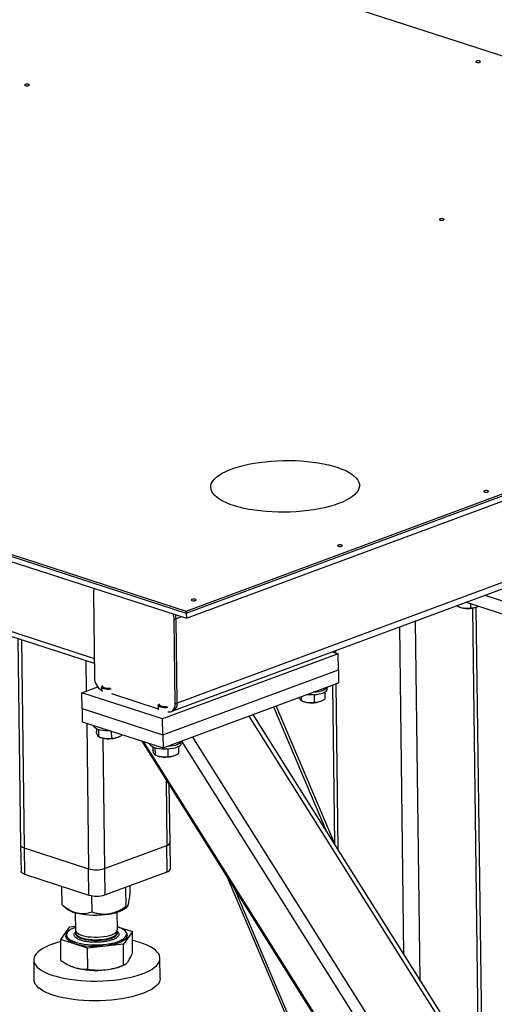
# Model space of a CAD drawing. Header units: millimetres. Extents: x 5 to 589, y 5 to 415.
# Tile 28 of 70: x 363 to 380, y 50 to 85. Entities that reach past the tile are written whole.
import ezdxf

# ---------------------------------------------------------------- set-up
doc = ezdxf.new("R2010")
doc.units = ezdxf.units.MM
doc.layers.add('TRAIT-FORT', color=4, linetype='Continuous', lineweight=25)

msp = doc.modelspace()

# ---------------------------------------------------------------- linework, layer by layer
at = {"layer": 'TRAIT-FORT', "color": 4, "linetype": 'Continuous', "lineweight": 25}
for p, q in [((447.448, 90.232), (368.234, 60.873)), ((368.086, 60.591), (447.151, 89.895)), ((364.157, 88.975), (380.867, 83.563)), ((368.559, 64.075), (420.673, 83.39)), ((368.562, 63.888), (420.676, 83.203)), ((322.54, 78.978), (368.559, 64.075)), ((322.543, 78.79), (368.562, 63.888)), ((368.558, 64.146), (406.768, 78.307)), ((368.559, 64.075), (406.769, 78.237)), ((330.456, 76.484), (368.558, 64.146)), ((330.457, 76.414), (368.559, 64.075)), ((325.057, 75.486), (365.28, 62.461)), ((325.289, 75.24), (365.282, 62.289)), ((365.249, 64.78), (365.289, 61.779)), ((379.203, 64.712), (381.491, 63.97)), ((368.558, 64.146), (368.559, 64.075)), ((378.226, 64.349), (378.226, 64.315)), ((378.233, 64.312), (378.3, 64.285)), ((378.53, 64.462), (381.497, 63.502)), ((378.682, 64.413), (378.684, 64.258)), ((378.758, 64.25), (378.975, 47.7)), ((378.878, 64.278), (379.098, 47.504)), ((378.92, 64.293), (378.943, 64.303)), ((368.126, 63.849), (368.195, 63.874)), ((368.165, 60.848), (368.126, 63.849)), ((368.385, 63.945), (368.195, 63.874)), ((368.234, 60.873), (368.195, 63.874)), ((368.559, 64.075), (368.562, 63.888)), ((376.715, 63.79), (376.882, 51.025)), ((376.152, 63.581), (376.304, 51.943)), ((362.561, 63.17), (362.657, 55.817)), ((362.682, 63.131), (362.779, 55.719)), ((373.872, 62.736), (373.873, 62.655)), ((364.983, 62.386), (364.997, 61.294)), ((373.972, 62.623), (367.718, 60.305)), ((373.756, 62.693), (373.972, 62.623)), ((373.979, 62.06), (373.972, 62.623)), ((367.726, 59.742), (373.979, 62.06)), ((373.979, 62.06), (373.985, 61.591)), ((364.842, 61.236), (365.405, 61.445)), ((365.543, 61.441), (365.545, 61.287)), ((367.732, 59.273), (373.985, 61.591)), ((373.585, 61.357), (373.584, 61.443)), ((373.767, 61.51), (373.841, 55.856)), ((373.887, 61.555), (373.964, 55.66)), ((364.849, 60.674), (364.842, 61.236)), ((367.718, 60.305), (364.842, 61.236)), ((365.89, 61.211), (367.557, 60.671)), ((372.655, 61.098), (372.657, 60.958)), ((373.111, 61.162), (373.115, 60.902)), ((373.494, 61.25), (373.497, 61.013)), ((364.849, 60.674), (364.855, 60.205)), ((364.849, 60.674), (367.726, 59.742)), ((367.556, 60.789), (367.558, 60.635)), ((368.165, 60.848), (368.234, 60.873)), ((371.669, 60.733), (373.549, 56.32)), ((373.841, 55.886), (371.761, 60.767)), ((372.664, 60.955), (372.731, 60.928)), ((373.351, 60.936), (373.374, 60.946)), ((367.726, 59.742), (367.718, 60.305)), ((368.016, 60.566), (368.086, 60.591)), ((370.793, 60.408), (381.369, 43.606)), ((381.252, 44.083), (370.941, 60.463)), ((364.855, 60.205), (367.732, 59.273)), ((365.012, 60.154), (365.08, 54.974)), ((365.26, 60.074), (365.261, 60.064)), ((365.355, 59.959), (365.356, 59.846)), ((365.429, 59.929), (365.432, 59.678)), ((365.439, 59.676), (365.506, 59.649)), ((365.585, 59.625), (365.646, 54.984)), ((365.887, 59.871), (365.89, 59.622)), ((366.126, 59.657), (366.149, 59.667)), ((366.272, 59.746), (366.272, 59.734)), ((367.726, 59.742), (367.732, 59.273)), ((368.781, 59.663), (381.422, 39.582)), ((366.971, 59.52), (379.381, 39.804)), ((367.027, 59.502), (379.487, 39.707)), ((367.274, 59.422), (367.274, 59.412)), ((367.368, 59.307), (367.37, 59.194)), ((367.442, 59.277), (367.446, 59.026)), ((367.9, 59.231), (367.903, 58.97)), ((368.282, 59.319), (368.285, 59.082)), ((368.374, 59.426), (368.373, 59.511)), ((368.391, 59.518), (381.212, 39.148)), ((367.452, 59.024), (367.519, 58.997)), ((368.139, 59.005), (368.162, 59.015)), ((367.839, 58.141), (367.869, 55.808)), ((367.982, 55.906), (367.955, 57.957)), ((362.657, 55.817), (362.67, 54.879)), ((362.779, 55.719), (365.08, 54.974)), ((362.779, 55.719), (362.792, 54.781)), ((365.646, 54.984), (367.869, 55.808)), ((367.882, 54.87), (367.869, 55.808)), ((367.994, 54.968), (367.982, 55.906)), ((362.792, 54.781), (365.093, 54.036)), ((365.093, 54.036), (365.08, 54.974)), ((365.646, 54.984), (365.658, 54.046)), ((365.658, 54.046), (367.882, 54.87)), ((370.017, 54.681), (373.978, 45.384)), ((364.131, 53.69), (364.122, 54.35)), ((366.417, 53.63), (366.408, 54.324)), ((366.56, 54.09), (366.556, 54.379)), ((365.203, 53.43), (365.195, 54.012)), ((370.279, 54.264), (373.975, 45.589)), ((364.131, 53.69), (364.136, 53.688)), ((364.135, 53.686), (364.281, 53.562)), ((366.418, 53.59), (366.457, 53.625)), ((364.601, 53.411), (364.61, 52.79)), ((366.109, 52.809), (366.101, 53.431)), ((364.407, 52.907), (364.608, 52.929)), ((364.086, 52.456), (364.407, 52.907)), ((364.294, 52.621), (364.294, 52.617)), ((364.611, 52.701), (364.611, 52.672)), ((366.108, 52.911), (366.639, 52.739)), ((366.111, 52.692), (366.111, 52.72)), ((366.639, 52.739), (366.317, 52.289)), ((366.429, 52.645), (366.429, 52.649)), ((366.648, 51.996), (366.639, 52.739)), ((365.041, 52.147), (364.086, 52.456)), ((364.095, 51.713), (364.086, 52.456)), ((366.317, 52.289), (365.041, 52.147)), ((366.327, 51.546), (366.317, 52.289)), ((365.05, 51.404), (365.041, 52.147)), ((363.123, 51.729), (363.133, 51.026)), ((366.259, 51.514), (366.356, 51.556)), ((367.632, 51.085), (367.623, 51.788)), ((364.487, 51.494), (364.494, 51.491)), ((364.494, 51.491), (364.574, 51.462))]:
    msp.add_line(p, q, dxfattribs=at)
at = {"layer": 'TRAIT-FORT', "color": 4, "linetype": 'Continuous', "lineweight": 25, "flags": 128}
for points in [[(379.023, 83.678), (379.041, 83.688), (379.046, 83.699), (379.039, 83.71), (379.021, 83.72), (378.993, 83.726), (378.96, 83.727), (378.928, 83.724), (378.9, 83.718), (378.882, 83.708), (378.876, 83.696), (378.883, 83.685), (378.902, 83.676), (378.93, 83.67), (378.963, 83.668), (378.995, 83.671), (379.023, 83.678)], [(362.943, 82.851), (362.961, 82.861), (362.967, 82.872), (362.96, 82.883), (362.941, 82.892), (362.913, 82.898), (362.88, 82.9), (362.848, 82.897), (362.821, 82.89), (362.803, 82.88), (362.797, 82.869), (362.804, 82.858), (362.823, 82.849), (362.851, 82.843), (362.883, 82.841), (362.916, 82.844), (362.943, 82.851)], [(377.724, 78.064), (377.742, 78.074), (377.748, 78.086), (377.741, 78.097), (377.722, 78.106), (377.694, 78.112), (377.661, 78.114), (377.629, 78.111), (377.602, 78.104), (377.584, 78.094), (377.578, 78.083), (377.585, 78.072), (377.604, 78.062), (377.631, 78.056), (377.664, 78.055), (377.697, 78.057), (377.724, 78.064)], [(373.987, 67.968), (373.83, 67.914), (373.662, 67.865), (373.484, 67.821), (373.296, 67.781), (373.1, 67.748), (372.897, 67.719), (372.689, 67.697), (372.476, 67.68), (372.262, 67.669), (372.046, 67.665), (371.83, 67.666), (371.615, 67.674), (371.404, 67.688), (371.198, 67.708), (370.997, 67.733), (370.804, 67.764), (370.619, 67.801), (370.443, 67.843), (370.279, 67.89), (370.127, 67.941), (369.987, 67.997), (369.862, 68.057), (369.751, 68.12), (369.656, 68.186), (369.577, 68.255), (369.515, 68.326), (369.47, 68.399), (369.442, 68.473), (369.432, 68.548), (369.439, 68.623), (369.464, 68.698), (369.506, 68.772), (369.566, 68.845), (369.642, 68.916), (369.734, 68.985), (369.842, 69.051), (369.965, 69.114), (370.102, 69.173), (370.252, 69.229), (370.415, 69.281), (370.588, 69.327), (370.772, 69.369), (370.964, 69.406), (371.163, 69.437), (371.369, 69.462), (371.579, 69.482), (371.793, 69.496), (372.009, 69.503), (372.225, 69.505), (372.44, 69.5), (372.653, 69.489), (372.862, 69.472), (373.066, 69.45), (373.263, 69.421), (373.452, 69.387), (373.633, 69.348), (373.803, 69.304), (373.961, 69.254), (374.107, 69.201), (374.24, 69.143), (374.358, 69.082), (374.461, 69.017), (374.548, 68.949), (374.619, 68.879), (374.672, 68.807), (374.709, 68.734), (374.728, 68.659), (374.73, 68.584), (374.713, 68.509), (374.68, 68.435), (374.629, 68.361), (374.561, 68.289), (374.477, 68.219), (374.376, 68.152), (374.261, 68.087), (374.13, 68.025), (373.987, 67.968)], [(379.306, 68.386), (379.324, 68.396), (379.33, 68.407), (379.323, 68.419), (379.304, 68.428), (379.276, 68.434), (379.243, 68.435), (379.211, 68.433), (379.183, 68.426), (379.166, 68.416), (379.16, 68.404), (379.167, 68.393), (379.186, 68.384), (379.213, 68.378), (379.246, 68.376), (379.278, 68.379), (379.306, 68.386)], [(374.094, 66.455), (374.112, 66.465), (374.118, 66.476), (374.111, 66.487), (374.092, 66.496), (374.064, 66.502), (374.032, 66.504), (373.999, 66.501), (373.972, 66.494), (373.954, 66.484), (373.948, 66.473), (373.955, 66.462), (373.974, 66.453), (374.002, 66.447), (374.035, 66.445), (374.067, 66.448), (374.094, 66.455)], [(368.883, 64.523), (368.901, 64.533), (368.907, 64.544), (368.9, 64.556), (368.881, 64.565), (368.853, 64.571), (368.82, 64.572), (368.788, 64.57), (368.761, 64.563), (368.743, 64.553), (368.737, 64.541), (368.744, 64.53), (368.763, 64.521), (368.791, 64.515), (368.823, 64.513), (368.856, 64.516), (368.883, 64.523)], [(368.195, 63.874), (368.189, 63.949), (368.175, 64.013)], [(368.195, 63.874), (368.189, 63.949), (368.175, 64.013)], [(365.888, 61.366), (365.825, 61.359), (365.757, 61.358), (365.692, 61.364), (365.634, 61.376), (365.588, 61.393), (365.557, 61.413), (365.543, 61.436), (365.548, 61.46), (365.56, 61.474)], [(365.586, 61.496), (365.579, 61.486), (365.58, 61.463), (365.599, 61.443), (365.635, 61.425), (365.686, 61.411), (365.745, 61.404), (365.809, 61.403), (365.859, 61.407)], [(373.546, 61.38), (373.501, 61.349), (373.442, 61.321), (373.37, 61.297), (373.287, 61.277), (373.195, 61.263), (373.099, 61.255), (373.076, 61.254)], [(373.583, 61.442), (373.573, 61.413), (373.546, 61.38)], [(373.547, 61.286), (373.503, 61.255), (373.443, 61.227), (373.371, 61.203), (373.288, 61.184), (373.197, 61.17), (373.1, 61.162), (373.002, 61.159), (372.904, 61.163), (372.846, 61.169)], [(367.901, 60.714), (367.839, 60.707), (367.771, 60.706), (367.705, 60.712), (367.647, 60.724), (367.601, 60.741), (367.57, 60.761), (367.556, 60.784), (367.561, 60.808), (367.573, 60.822)], [(367.599, 60.844), (367.593, 60.834), (367.593, 60.812), (367.612, 60.791), (367.649, 60.773), (367.699, 60.759), (367.759, 60.752), (367.823, 60.751), (367.873, 60.755)], [(367.903, 60.56), (367.938, 60.555), (367.992, 60.559), (368.041, 60.577), (368.084, 60.61), (368.119, 60.655), (368.145, 60.711), (368.16, 60.776), (368.165, 60.848)], [(365.855, 59.881), (365.777, 59.88), (365.679, 59.884), (365.586, 59.894), (365.5, 59.91), (365.424, 59.931), (365.36, 59.956), (365.311, 59.985), (365.278, 60.017), (365.262, 60.05), (365.261, 60.064)], [(368.336, 59.355), (368.291, 59.324), (368.232, 59.296), (368.16, 59.272), (368.077, 59.252), (367.985, 59.238), (367.889, 59.23), (367.79, 59.228), (367.693, 59.232), (367.6, 59.242), (367.513, 59.258), (367.437, 59.279), (367.374, 59.304), (367.325, 59.333), (367.291, 59.365), (367.275, 59.398), (367.274, 59.412)], [(368.334, 59.449), (368.29, 59.417), (368.231, 59.389), (368.158, 59.365), (368.075, 59.346), (367.984, 59.332), (367.888, 59.324), (367.865, 59.323)], [(368.372, 59.511), (368.362, 59.482), (368.334, 59.449)], [(362.657, 55.817), (362.657, 55.815), (362.666, 55.788), (362.69, 55.762), (362.728, 55.739), (362.779, 55.719)], [(362.657, 55.817), (362.657, 55.815), (362.666, 55.788), (362.69, 55.762), (362.728, 55.739), (362.779, 55.719)], [(362.792, 54.781), (362.741, 54.801), (362.703, 54.825), (362.679, 54.85), (362.67, 54.877), (362.67, 54.879)], [(364.336, 52.726), (364.319, 52.71), (364.282, 52.662), (364.263, 52.613), (364.261, 52.564), (364.278, 52.516), (364.313, 52.469), (364.364, 52.424), (364.433, 52.382), (364.516, 52.343), (364.613, 52.308), (364.723, 52.279), (364.843, 52.254), (364.972, 52.236), (365.107, 52.223), (365.246, 52.216), (365.387, 52.216), (365.528, 52.222), (365.666, 52.234)], [(364.608, 52.889), (364.602, 52.887), (364.512, 52.85), (364.437, 52.81), (364.376, 52.766), (364.332, 52.721), (364.304, 52.674), (364.294, 52.627), (364.302, 52.579), (364.327, 52.533), (364.368, 52.488), (364.427, 52.446), (364.5, 52.407), (364.588, 52.371), (364.688, 52.34), (364.8, 52.314), (364.92, 52.293), (365.048, 52.278), (365.181, 52.268), (365.317, 52.265), (365.454, 52.267), (365.589, 52.276), (365.721, 52.291), (365.846, 52.311), (365.964, 52.336), (366.072, 52.367), (366.168, 52.402), (366.251, 52.441), (366.319, 52.482), (366.371, 52.527), (366.407, 52.573), (366.426, 52.62), (366.428, 52.668), (366.411, 52.715), (366.378, 52.76), (366.328, 52.804), (366.262, 52.845), (366.181, 52.882), (366.108, 52.909)], [(364.294, 52.617), (364.302, 52.575), (364.327, 52.528), (364.369, 52.484), (364.427, 52.441), (364.5, 52.402), (364.588, 52.367), (364.688, 52.336), (364.8, 52.309), (364.92, 52.288), (365.048, 52.273), (365.181, 52.263), (365.317, 52.26), (365.454, 52.263), (365.589, 52.271), (365.721, 52.286), (365.846, 52.306), (365.964, 52.332), (366.072, 52.362), (366.168, 52.397), (366.251, 52.436), (366.319, 52.478), (366.372, 52.522), (366.407, 52.568), (366.426, 52.616), (366.429, 52.645)], [(364.61, 52.79), (364.612, 52.768), (364.631, 52.729), (364.667, 52.692), (364.719, 52.657), (364.786, 52.625), (364.867, 52.598), (364.959, 52.575), (365.06, 52.557), (365.169, 52.546), (365.282, 52.54), (365.396, 52.54), (365.51, 52.546), (365.621, 52.558), (365.725, 52.576), (365.821, 52.599), (365.905, 52.627), (365.978, 52.659), (366.035, 52.694), (366.077, 52.732), (366.102, 52.771), (366.109, 52.809)], [(364.611, 52.701), (364.617, 52.669), (364.64, 52.631)], [(364.611, 52.672), (364.614, 52.651), (364.633, 52.612), (364.669, 52.574), (364.721, 52.539), (364.788, 52.508), (364.868, 52.48), (364.96, 52.458), (365.062, 52.44), (365.17, 52.428), (365.283, 52.422), (365.398, 52.423), (365.512, 52.429), (365.622, 52.441), (365.726, 52.459), (365.822, 52.482), (365.907, 52.51), (365.979, 52.542), (366.037, 52.577), (366.078, 52.615), (366.103, 52.654), (366.111, 52.692)], [(364.64, 52.631), (364.68, 52.594), (364.736, 52.56), (364.806, 52.529), (364.89, 52.503), (364.984, 52.481), (365.088, 52.465), (365.198, 52.455), (365.311, 52.45), (365.426, 52.452), (365.539, 52.46), (365.649, 52.474), (365.751, 52.493), (365.844, 52.517), (365.926, 52.546), (365.995, 52.579), (366.048, 52.615), (366.086, 52.653), (366.107, 52.692), (366.111, 52.72)], [(365.666, 52.234), (365.799, 52.252), (365.925, 52.275), (366.041, 52.304), (366.147, 52.338), (366.239, 52.376), (366.318, 52.418), (366.38, 52.463), (366.426, 52.509), (366.454, 52.558), (366.465, 52.607), (366.457, 52.656), (366.431, 52.704), (366.388, 52.75), (366.385, 52.753)], [(364.087, 52.384), (363.976, 52.354), (363.826, 52.308), (363.688, 52.256), (363.563, 52.201), (363.452, 52.142), (363.356, 52.081), (363.276, 52.017), (363.212, 51.951), (363.165, 51.883), (363.136, 51.814), (363.124, 51.745), (363.129, 51.676), (363.152, 51.608), (363.193, 51.541), (363.251, 51.475), (363.325, 51.412), (363.415, 51.351), (363.521, 51.294), (363.641, 51.24), (363.774, 51.191), (363.921, 51.146), (364.078, 51.105), (364.246, 51.07), (364.422, 51.04), (364.606, 51.016), (364.796, 50.997), (364.99, 50.985), (365.188, 50.978), (365.387, 50.978), (365.586, 50.984), (365.783, 50.996), (365.977, 51.013), (366.166, 51.037), (366.349, 51.066), (366.524, 51.101), (366.69, 51.141), (366.847, 51.185), (366.991, 51.235), (366.991, 51.235)], [(366.991, 51.235), (367.123, 51.288), (367.241, 51.345), (367.345, 51.405), (367.433, 51.468), (367.505, 51.533), (367.56, 51.6), (367.598, 51.668), (367.619, 51.737), (367.622, 51.806), (367.608, 51.875), (367.576, 51.943), (367.527, 52.009), (367.461, 52.074), (367.378, 52.136), (367.28, 52.195), (367.167, 52.25), (367.04, 52.302), (366.9, 52.349), (366.748, 52.392), (366.643, 52.418)], [(367.632, 51.085), (367.632, 51.069), (367.62, 50.999), (367.59, 50.931), (367.544, 50.863), (367.48, 50.797), (367.4, 50.733), (367.304, 50.671), (367.193, 50.613), (367.068, 50.557), (366.93, 50.506), (366.779, 50.459), (366.618, 50.417), (366.447, 50.38), (366.267, 50.348), (366.081, 50.321), (365.889, 50.3), (365.694, 50.285), (365.496, 50.277), (365.296, 50.274), (365.098, 50.277), (364.902, 50.287), (364.71, 50.302), (364.523, 50.324), (364.342, 50.351), (364.17, 50.384), (364.007, 50.421), (363.855, 50.464), (363.715, 50.512), (363.588, 50.563), (363.475, 50.619), (363.377, 50.678), (363.295, 50.74), (363.229, 50.804), (363.18, 50.871), (363.148, 50.939), (363.133, 51.007), (363.133, 51.026)]]:
    msp.add_lwpolyline(points, dxfattribs=at)
at = {"layer": 'TRAIT-FORT', "color": 4, "linetype": 'Continuous', "lineweight": 25}
for centre, radius, start, end in [((365.629, 64.793), 0.38, 155.6813, 182.0211), ((378.598, 65.17), 0.934, 251.3662, 290.1346), ((367.559, 63.837), 0.567, 1.209, 21.19), ((365.81, 61.774), 0.521, 179.4796, 239.3272), ((373.494, 61.36), 0.0908, 305.3311, 358.2065), ((367.961, 60.837), 0.276, 296.8925, 7.5191), ((373.029, 61.813), 0.934, 251.3662, 290.1346), ((365.804, 60.534), 0.934, 251.3662, 290.1346), ((368.283, 59.429), 0.0908, 305.3311, 358.2065), ((367.818, 59.882), 0.934, 251.3662, 290.1346), ((367.848, 55.945), 0.139, 278.82, 343.5946), ((365.347, 55.916), 0.979, 254.2166, 287.7837), ((367.86, 55.008), 0.139, 278.82, 343.5946), ((365.359, 54.978), 0.979, 254.2166, 287.7837), ((364.828, 54.289), 0.91, 233.1, 259.9588), ((365.318, 56.358), 3.035, 257.6507, 279.3734), ((365.684, 54.631), 1.274, 275.7687, 305.1697), ((365.516, 53.368), 1.997, 274.9886, 291.8475), ((365.34, 54.194), 2.837, 254.3325, 277.0744)]:
    msp.add_arc(centre, radius, start, end, dxfattribs=at)
for points, knots in [([(378.226, 64.315), (378.22, 64.318), (378.212, 64.321), (378.203, 64.337), (378.201, 64.341)], [0, 0, 0, 0, 0.799245, 1, 1, 1, 1]), ([(378.226, 64.315), (378.266, 64.299), (378.346, 64.269), (378.466, 64.247), (378.579, 64.244), (378.649, 64.254), (378.684, 64.258)], [0, 0, 0, 0, 0.264605, 0.534948, 0.765343, 1, 1, 1, 1]), ([(378.684, 64.258), (378.732, 64.259), (378.813, 64.259), (378.911, 64.287), (378.958, 64.311), (378.973, 64.319)], [0, 0, 0, 0, 0.51138, 0.845747, 1, 1, 1, 1]), ([(372.657, 60.958), (372.65, 60.962), (372.637, 60.971), (372.618, 61.007), (372.604, 61.045), (372.596, 61.071), (372.595, 61.076)], [0, 0, 0, 0, 0.323325, 0.653661, 0.935184, 1, 1, 1, 1]), ([(373.115, 60.902), (373.163, 60.902), (373.244, 60.902), (373.361, 60.938), (373.439, 60.977), (373.484, 61.005), (373.497, 61.013)], [0, 0, 0, 0, 0.385549, 0.637642, 0.896546, 1, 1, 1, 1]), ([(372.657, 60.958), (372.697, 60.943), (372.777, 60.912), (372.897, 60.89), (373.01, 60.887), (373.08, 60.897), (373.115, 60.902)], [0, 0, 0, 0, 0.264605, 0.534948, 0.765343, 1, 1, 1, 1]), ([(365.432, 59.678), (365.426, 59.683), (365.413, 59.691), (365.393, 59.727), (365.374, 59.78), (365.362, 59.824), (365.356, 59.846)], [0, 0, 0, 0, 0.264605, 0.534948, 0.765343, 1, 1, 1, 1]), ([(365.432, 59.678), (365.472, 59.663), (365.553, 59.633), (365.672, 59.61), (365.785, 59.608), (365.855, 59.617), (365.89, 59.622)], [0, 0, 0, 0, 0.264605, 0.534948, 0.765343, 1, 1, 1, 1]), ([(365.89, 59.622), (365.939, 59.622), (366.019, 59.622), (366.136, 59.658), (366.214, 59.697), (366.259, 59.726), (366.272, 59.734)], [0, 0, 0, 0, 0.385549, 0.637642, 0.896546, 1, 1, 1, 1]), ([(367.446, 59.026), (367.439, 59.031), (367.426, 59.039), (367.406, 59.075), (367.387, 59.128), (367.376, 59.172), (367.37, 59.194)], [0, 0, 0, 0, 0.264605, 0.534948, 0.765343, 1, 1, 1, 1]), ([(367.446, 59.026), (367.485, 59.011), (367.566, 58.981), (367.685, 58.958), (367.799, 58.956), (367.868, 58.965), (367.903, 58.97)], [0, 0, 0, 0, 0.264605, 0.534948, 0.765343, 1, 1, 1, 1]), ([(367.903, 58.97), (367.952, 58.97), (368.033, 58.97), (368.149, 59.006), (368.228, 59.045), (368.272, 59.074), (368.285, 59.082)], [0, 0, 0, 0, 0.385549, 0.637642, 0.896546, 1, 1, 1, 1]), ([(366.491, 53.693), (366.497, 53.716), (366.509, 53.761), (366.527, 53.857), (366.544, 53.967), (366.555, 54.049), (366.56, 54.09)], [0, 0, 0, 0, 0.2495779, 0.5043641, 0.7510469, 1, 1, 1, 1]), ([(364.669, 53.393), (364.659, 53.396), (364.584, 53.415), (364.441, 53.473), (364.271, 53.579), (364.17, 53.659), (364.131, 53.69)], [0, 0, 0, 0, 0.0504, 0.402614, 0.767588, 1, 1, 1, 1]), ([(366.417, 53.63), (366.335, 53.578), (366.209, 53.497), (366.03, 53.42), (365.911, 53.382), (365.838, 53.368), (365.812, 53.364)], [0, 0, 0, 0, 0.432045, 0.654349, 0.879653, 1, 1, 1, 1]), ([(366.417, 53.63), (366.427, 53.623), (366.443, 53.611), (366.465, 53.631), (366.479, 53.658), (366.488, 53.684), (366.491, 53.693)], [0, 0, 0, 0, 0.432045, 0.654349, 0.879653, 1, 1, 1, 1]), ([(365.203, 53.43), (365.14, 53.412), (365.026, 53.378), (364.846, 53.362), (364.728, 53.383), (364.669, 53.393)], [0, 0, 0, 0, 0.370774, 0.681182, 1, 1, 1, 1]), ([(365.812, 53.364), (365.759, 53.357), (365.652, 53.344), (365.497, 53.356), (365.346, 53.384), (365.25, 53.415), (365.203, 53.43)], [0, 0, 0, 0, 0.2495779, 0.5043641, 0.7510469, 1, 1, 1, 1]), ([(364.593, 52.55), (364.582, 52.566), (364.559, 52.6), (364.562, 52.654), (364.582, 52.698), (364.613, 52.722), (364.622, 52.729)], [0, 0, 0, 0, 0.278417, 0.57351, 0.880872, 1, 1, 1, 1]), ([(366.108, 52.741), (366.116, 52.734), (366.143, 52.712), (366.162, 52.67), (366.163, 52.617), (366.131, 52.561), (366.066, 52.508), (365.972, 52.46), (365.854, 52.42), (365.723, 52.39), (365.628, 52.377), (365.582, 52.371)], [0, 0, 0, 0, 0.047998, 0.158922, 0.27649, 0.398945, 0.523999, 0.649053, 0.771509, 0.889077, 1, 1, 1, 1]), ([(365.582, 52.371), (365.534, 52.367), (365.436, 52.358), (365.281, 52.357), (365.122, 52.366), (364.971, 52.386), (364.836, 52.418), (364.725, 52.457), (364.641, 52.502), (364.609, 52.534), (364.593, 52.55)], [0, 0, 0, 0, 0.116516, 0.240011, 0.368641, 0.5, 0.631359, 0.759989, 0.883484, 1, 1, 1, 1]), ([(366.489, 51.675), (366.516, 51.717), (366.57, 51.803), (366.622, 51.932), (366.648, 51.996)], [0, 0, 0, 0, 0.4945107, 1, 1, 1, 1]), ([(364.095, 51.713), (364.173, 51.661), (364.331, 51.556), (364.492, 51.494), (364.574, 51.462)], [0, 0, 0, 0, 0.495458, 1, 1, 1, 1]), ([(365.69, 51.379), (365.797, 51.395), (366.013, 51.429), (366.221, 51.506), (366.327, 51.546)], [0, 0, 0, 0, 0.494511, 1, 1, 1, 1]), ([(366.327, 51.546), (366.353, 51.555), (366.407, 51.575), (366.461, 51.641), (366.489, 51.675)], [0, 0, 0, 0, 0.495458, 1, 1, 1, 1]), ([(364.574, 51.462), (364.654, 51.441), (364.816, 51.399), (364.971, 51.402), (365.05, 51.404)], [0, 0, 0, 0, 0.494511, 1, 1, 1, 1]), ([(365.05, 51.404), (365.154, 51.389), (365.364, 51.357), (365.581, 51.371), (365.69, 51.379)], [0, 0, 0, 0, 0.495458, 1, 1, 1, 1])]:
    msp.add_open_spline(points, degree=3, knots=knots, dxfattribs=at)

doc.saveas('drawing.dxf')
